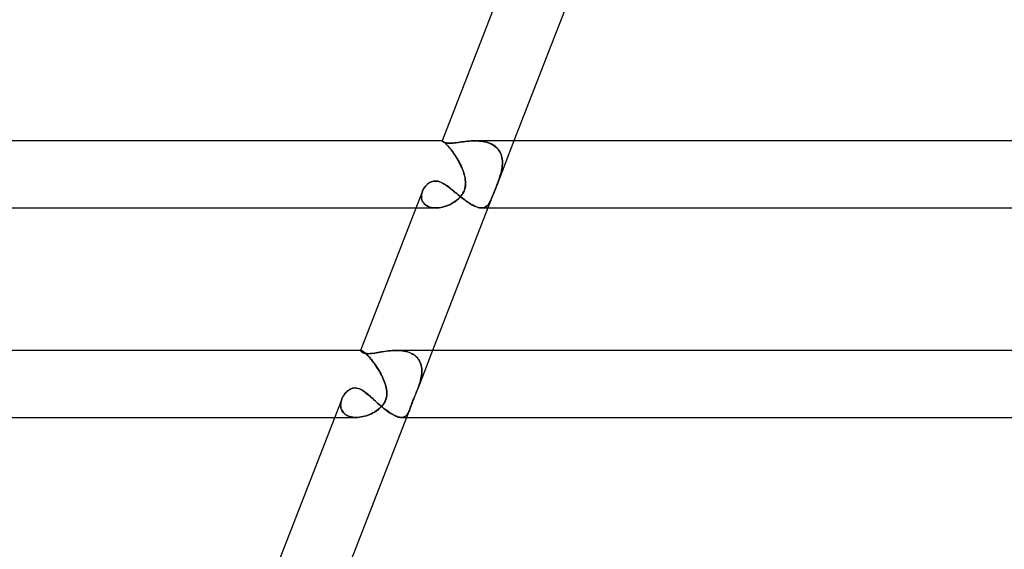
# Model space of a CAD drawing. Header units: millimetres. Extents: x -385 to 385, y -2 to 250.
# Tile 9 of 85: x -249 to -190, y 30 to 61. Entities that reach past the tile are written whole.
import ezdxf

# ---------------------------------------------------------------- set-up
doc = ezdxf.new("R2010")
doc.units = ezdxf.units.MM
doc.layers.add('HIDDEN', color=7, linetype='Continuous')
doc.layers.add('THICK', color=7, linetype='Continuous')

msp = doc.modelspace()

# ---------------------------------------------------------------- linework, layer by layer
at = {"layer": 'HIDDEN'}
for p, q in [((-223.728, 53.999), (-223.729, 53.999)), ((-223.729, 53.999), (-223.729, 53.998)), ((-223.729, 53.998), (-223.729, 53.999)), ((-223.729, 53.999), (-223.728, 53.999)), ((-223.729, 53.998), (-223.729, 53.997)), ((-223.729, 53.997), (-223.729, 53.998)), ((-223.727, 53.992), (-223.729, 53.997)), ((-223.727, 54), (-223.728, 53.999)), ((-223.728, 53.999), (-223.727, 54)), ((-223.725, 54), (-223.728, 54)), ((-223.726, 54), (-223.727, 54)), ((-223.727, 54), (-223.726, 54)), ((-223.72, 53.983), (-223.727, 53.992)), ((-223.725, 54), (-223.726, 54)), ((-223.726, 54), (-223.725, 54)), ((-223.717, 53.998), (-223.725, 54)), ((-223.725, 54), (-223.717, 53.998)), ((-223.707, 53.972), (-223.72, 53.983)), ((-223.704, 53.993), (-223.717, 53.998)), ((-223.717, 53.998), (-223.704, 53.992)), ((-223.689, 53.96), (-223.707, 53.972)), ((-223.686, 53.983), (-223.704, 53.993)), ((-223.704, 53.992), (-223.686, 53.982)), ((-223.666, 53.946), (-223.689, 53.96)), ((-223.664, 53.968), (-223.686, 53.983)), ((-223.686, 53.982), (-223.663, 53.967)), ((-223.637, 53.932), (-223.666, 53.946)), ((-223.638, 53.949), (-223.664, 53.968)), ((-223.663, 53.967), (-223.637, 53.948)), ((-223.607, 53.924), (-223.638, 53.949)), ((-223.637, 53.948), (-223.605, 53.923)), ((-223.602, 53.918), (-223.637, 53.932)), ((-223.572, 53.894), (-223.607, 53.924)), ((-223.605, 53.923), (-223.57, 53.892)), ((-223.561, 53.904), (-223.602, 53.918)), ((-223.533, 53.858), (-223.572, 53.894)), ((-223.57, 53.892), (-223.53, 53.855)), ((-223.513, 53.892), (-223.561, 53.904)), ((-223.49, 53.816), (-223.533, 53.858)), ((-223.53, 53.855), (-223.487, 53.813)), ((-223.458, 53.881), (-223.513, 53.892)), ((-223.444, 53.768), (-223.49, 53.816)), ((-223.487, 53.813), (-223.44, 53.764)), ((-223.395, 53.873), (-223.458, 53.881)), ((-223.394, 53.715), (-223.444, 53.768)), ((-223.44, 53.764), (-223.39, 53.71)), ((-223.326, 53.867), (-223.395, 53.873)), ((-223.341, 53.656), (-223.394, 53.715)), ((-223.39, 53.71), (-223.337, 53.65)), ((-223.286, 53.591), (-223.341, 53.656)), ((-223.337, 53.65), (-223.281, 53.584)), ((-223.248, 53.866), (-223.326, 53.867)), ((-223.229, 53.52), (-223.286, 53.591)), ((-223.281, 53.584), (-223.223, 53.513)), ((-223.164, 53.867), (-223.248, 53.866)), ((-223.17, 53.444), (-223.229, 53.52)), ((-223.223, 53.513), (-223.164, 53.437)), ((-223.11, 53.365), (-223.17, 53.444)), ((-223.073, 53.873), (-223.164, 53.867)), ((-222.978, 53.881), (-223.073, 53.873)), ((-222.878, 53.892), (-222.978, 53.881)), ((-222.774, 53.905), (-222.878, 53.892)), ((-222.667, 53.919), (-222.774, 53.905)), ((-222.558, 53.934), (-222.667, 53.919)), ((-222.446, 53.948), (-222.558, 53.934)), ((-222.333, 53.962), (-222.446, 53.948)), ((-222.219, 53.974), (-222.333, 53.962)), ((-222.103, 53.985), (-222.219, 53.974)), ((-221.986, 53.993), (-222.103, 53.985)), ((-221.867, 53.998), (-221.986, 53.993)), ((-221.748, 54), (-221.867, 53.998)), ((-221.636, 53.998), (-221.748, 54)), ((-221.748, 54), (-221.634, 53.998)), ((-221.525, 53.993), (-221.636, 53.998)), ((-221.634, 53.998), (-221.521, 53.992)), ((-221.414, 53.983), (-221.525, 53.993)), ((-221.521, 53.992), (-221.41, 53.982)), ((-221.304, 53.968), (-221.414, 53.983)), ((-221.41, 53.982), (-221.299, 53.967)), ((-221.196, 53.949), (-221.304, 53.968)), ((-221.299, 53.967), (-221.191, 53.948)), ((-221.091, 53.924), (-221.196, 53.949)), ((-221.191, 53.948), (-221.085, 53.923)), ((-220.989, 53.894), (-221.091, 53.924)), ((-221.085, 53.923), (-220.982, 53.892)), ((-220.889, 53.858), (-220.989, 53.894)), ((-220.982, 53.892), (-220.882, 53.855)), ((-220.794, 53.816), (-220.889, 53.858)), ((-220.882, 53.855), (-220.787, 53.813)), ((-220.704, 53.768), (-220.794, 53.816)), ((-220.787, 53.813), (-220.697, 53.764)), ((-220.619, 53.715), (-220.704, 53.768)), ((-220.697, 53.764), (-220.613, 53.71)), ((-220.54, 53.656), (-220.619, 53.715)), ((-220.613, 53.71), (-220.534, 53.65)), ((-220.468, 53.591), (-220.54, 53.656)), ((-220.534, 53.65), (-220.461, 53.584)), ((-219.438, 54), (-220.468, 51.344)), ((-220.401, 53.52), (-220.468, 53.591)), ((-220.461, 53.584), (-220.395, 53.513)), ((-220.342, 53.444), (-220.401, 53.52)), ((-220.395, 53.513), (-220.337, 53.437)), ((-220.291, 53.365), (-220.342, 53.444)), ((-223.164, 53.437), (-223.104, 53.357)), ((-223.05, 53.281), (-223.11, 53.365)), ((-223.104, 53.357), (-223.044, 53.272)), ((-222.99, 53.194), (-223.05, 53.281)), ((-223.044, 53.272), (-222.983, 53.184)), ((-222.93, 53.103), (-222.99, 53.194)), ((-222.983, 53.184), (-222.923, 53.092)), ((-222.871, 53.009), (-222.93, 53.103)), ((-222.923, 53.092), (-222.864, 52.999)), ((-222.813, 52.913), (-222.871, 53.009)), ((-222.864, 52.999), (-222.806, 52.903)), ((-222.756, 52.816), (-222.813, 52.913)), ((-222.806, 52.903), (-222.75, 52.805)), ((-220.337, 53.437), (-220.286, 53.357)), ((-220.246, 53.281), (-220.291, 53.365)), ((-220.286, 53.357), (-220.242, 53.272)), ((-220.209, 53.194), (-220.246, 53.281)), ((-220.242, 53.272), (-220.206, 53.184)), ((-220.18, 53.103), (-220.209, 53.194)), ((-220.206, 53.184), (-220.177, 53.092)), ((-220.156, 53.009), (-220.18, 53.103)), ((-220.177, 53.092), (-220.154, 52.999)), ((-220.14, 52.913), (-220.156, 53.009)), ((-220.154, 52.999), (-220.139, 52.903)), ((-220.13, 52.816), (-220.14, 52.913)), ((-220.139, 52.903), (-220.13, 52.805)), ((-222.702, 52.716), (-222.756, 52.816)), ((-222.75, 52.805), (-222.696, 52.705)), ((-222.65, 52.615), (-222.702, 52.716)), ((-222.696, 52.705), (-222.645, 52.604)), ((-222.601, 52.514), (-222.65, 52.615)), ((-222.645, 52.604), (-222.596, 52.503)), ((-222.554, 52.411), (-222.601, 52.514)), ((-222.596, 52.503), (-222.55, 52.402)), ((-222.511, 52.308), (-222.554, 52.411)), ((-222.55, 52.402), (-222.508, 52.301)), ((-222.471, 52.205), (-222.511, 52.308)), ((-222.508, 52.301), (-222.47, 52.2)), ((-220.167, 52.301), (-220.188, 52.2)), ((-220.187, 52.205), (-220.165, 52.308)), ((-220.15, 52.402), (-220.167, 52.301)), ((-220.165, 52.308), (-220.149, 52.411)), ((-220.137, 52.503), (-220.15, 52.402)), ((-220.149, 52.411), (-220.136, 52.514)), ((-220.129, 52.604), (-220.137, 52.503)), ((-220.136, 52.514), (-220.129, 52.615)), ((-220.127, 52.716), (-220.13, 52.816)), ((-220.13, 52.805), (-220.127, 52.705)), ((-220.129, 52.615), (-220.127, 52.716)), ((-220.127, 52.705), (-220.129, 52.604)), ((-222.436, 52.102), (-222.471, 52.205)), ((-222.47, 52.2), (-222.435, 52.1)), ((-222.405, 52), (-222.436, 52.102)), ((-222.435, 52.1), (-222.405, 52)), ((-222.377, 51.893), (-222.405, 52)), ((-222.405, 52), (-222.379, 51.9)), ((-222.379, 51.9), (-222.357, 51.8)), ((-222.355, 51.787), (-222.377, 51.893)), ((-222.357, 51.8), (-222.341, 51.7)), ((-222.339, 51.683), (-222.355, 51.787)), ((-222.341, 51.7), (-222.33, 51.599)), ((-222.329, 51.579), (-222.339, 51.683)), ((-220.307, 51.783), (-220.345, 51.674)), ((-220.345, 51.672), (-220.308, 51.78)), ((-220.308, 51.78), (-220.272, 51.889)), ((-220.271, 51.892), (-220.307, 51.783)), ((-220.272, 51.889), (-220.239, 52)), ((-220.239, 52), (-220.271, 51.892)), ((-220.239, 52), (-220.211, 52.102)), ((-220.212, 52.1), (-220.239, 52)), ((-220.188, 52.2), (-220.212, 52.1)), ((-220.211, 52.102), (-220.187, 52.205)), ((-224.857, 51.082), (-224.819, 51.152)), ((-224.819, 51.152), (-224.777, 51.218)), ((-224.777, 51.218), (-224.73, 51.281)), ((-224.73, 51.281), (-224.678, 51.341)), ((-224.678, 51.341), (-224.622, 51.397)), ((-224.622, 51.397), (-224.561, 51.448)), ((-224.561, 51.448), (-224.497, 51.493)), ((-224.497, 51.493), (-224.429, 51.532)), ((-224.429, 51.532), (-224.357, 51.564)), ((-224.357, 51.564), (-224.282, 51.587)), ((-224.282, 51.587), (-224.205, 51.601)), ((-224.205, 51.601), (-224.125, 51.606)), ((-224.125, 51.606), (-224.044, 51.601)), ((-224.044, 51.601), (-223.961, 51.587)), ((-223.961, 51.587), (-223.879, 51.563)), ((-223.879, 51.563), (-223.796, 51.531)), ((-223.796, 51.531), (-223.714, 51.492)), ((-223.714, 51.492), (-223.631, 51.446)), ((-223.631, 51.446), (-223.549, 51.395)), ((-223.549, 51.395), (-223.466, 51.339)), ((-223.466, 51.339), (-223.383, 51.28)), ((-223.383, 51.28), (-223.298, 51.216)), ((-223.298, 51.216), (-223.212, 51.148)), ((-223.212, 51.148), (-223.124, 51.077)), ((-222.382, 51.107), (-222.415, 51.015)), ((-222.395, 51.068), (-222.365, 51.167)), ((-222.356, 51.202), (-222.382, 51.107)), ((-222.365, 51.167), (-222.343, 51.269)), ((-222.338, 51.299), (-222.356, 51.202)), ((-222.343, 51.269), (-222.33, 51.372)), ((-222.328, 51.398), (-222.338, 51.299)), ((-222.33, 51.599), (-222.326, 51.498)), ((-222.33, 51.372), (-222.326, 51.475)), ((-222.326, 51.475), (-222.329, 51.579)), ((-222.326, 51.498), (-222.328, 51.398)), ((-220.588, 51.037), (-220.549, 51.136)), ((-220.548, 51.14), (-220.587, 51.04)), ((-220.549, 51.136), (-220.509, 51.239)), ((-220.508, 51.243), (-220.548, 51.14)), ((-220.509, 51.239), (-220.468, 51.344)), ((-220.467, 51.348), (-220.508, 51.243)), ((-220.425, 51.456), (-220.467, 51.348)), ((-220.466, 51.35), (-220.425, 51.457)), ((-220.384, 51.565), (-220.425, 51.456)), ((-220.425, 51.457), (-220.385, 51.564)), ((-220.385, 51.564), (-220.345, 51.672)), ((-220.345, 51.674), (-220.384, 51.565)), ((-224.955, 50.721), (-224.947, 50.794)), ((-224.949, 50.78), (-224.955, 50.703)), ((-224.955, 50.649), (-224.955, 50.721)), ((-224.955, 50.703), (-224.954, 50.627)), ((-224.948, 50.577), (-224.955, 50.649)), ((-224.954, 50.627), (-224.944, 50.553)), ((-224.936, 50.857), (-224.949, 50.78)), ((-224.934, 50.508), (-224.948, 50.577)), ((-224.947, 50.794), (-224.934, 50.867)), ((-224.944, 50.553), (-224.926, 50.48)), ((-224.916, 50.934), (-224.936, 50.857)), ((-224.934, 50.867), (-224.914, 50.939)), ((-224.912, 50.441), (-224.934, 50.508)), ((-224.889, 51.009), (-224.916, 50.934)), ((-224.914, 50.939), (-224.889, 51.01)), ((-224.889, 51.01), (-224.857, 51.082)), ((-223.124, 51.077), (-223.035, 51.004)), ((-223.035, 51.004), (-222.944, 50.929)), ((-222.944, 50.929), (-222.851, 50.852)), ((-222.851, 50.852), (-222.758, 50.775)), ((-222.771, 50.527), (-222.849, 50.46)), ((-222.826, 50.479), (-222.745, 50.55)), ((-222.697, 50.598), (-222.771, 50.527)), ((-222.758, 50.775), (-222.664, 50.699)), ((-222.745, 50.55), (-222.67, 50.626)), ((-222.628, 50.673), (-222.697, 50.598)), ((-222.67, 50.626), (-222.6, 50.707)), ((-222.664, 50.699), (-222.569, 50.623)), ((-222.564, 50.753), (-222.628, 50.673)), ((-222.6, 50.707), (-222.536, 50.792)), ((-222.569, 50.623), (-222.474, 50.549)), ((-222.507, 50.837), (-222.564, 50.753)), ((-222.536, 50.792), (-222.481, 50.881)), ((-222.457, 50.925), (-222.507, 50.837)), ((-222.481, 50.881), (-222.434, 50.973)), ((-222.474, 50.549), (-222.378, 50.477)), ((-222.415, 51.015), (-222.457, 50.925)), ((-222.434, 50.973), (-222.395, 51.068)), ((-220.695, 50.759), (-220.99, 50)), ((-220.827, 50.442), (-220.795, 50.514)), ((-220.793, 50.518), (-220.824, 50.448)), ((-220.795, 50.514), (-220.762, 50.59)), ((-220.761, 50.593), (-220.793, 50.518)), ((-220.762, 50.59), (-220.729, 50.672)), ((-220.729, 50.673), (-220.761, 50.593)), ((-220.729, 50.672), (-220.695, 50.759)), ((-220.696, 50.758), (-220.729, 50.673)), ((-220.661, 50.849), (-220.696, 50.758)), ((-220.695, 50.759), (-220.661, 50.848)), ((-220.624, 50.943), (-220.661, 50.849)), ((-220.661, 50.848), (-220.625, 50.941)), ((-220.625, 50.941), (-220.588, 51.037)), ((-220.587, 51.04), (-220.624, 50.943)), ((-225.281, 50), (-224.104, 50)), ((-224.926, 50.48), (-224.9, 50.41)), ((-224.883, 50.376), (-224.912, 50.441)), ((-224.9, 50.41), (-224.865, 50.344)), ((-224.845, 50.315), (-224.883, 50.376)), ((-224.865, 50.344), (-224.821, 50.283)), ((-224.8, 50.258), (-224.845, 50.315)), ((-224.821, 50.283), (-224.77, 50.226)), ((-224.748, 50.206), (-224.8, 50.258)), ((-224.77, 50.226), (-224.709, 50.174)), ((-224.688, 50.159), (-224.748, 50.206)), ((-224.709, 50.174), (-224.641, 50.128)), ((-224.621, 50.117), (-224.688, 50.159)), ((-224.641, 50.128), (-224.565, 50.089)), ((-224.547, 50.081), (-224.621, 50.117)), ((-224.565, 50.089), (-224.483, 50.057)), ((-224.467, 50.052), (-224.547, 50.081)), ((-224.483, 50.057), (-224.396, 50.032)), ((-224.383, 50.029), (-224.467, 50.052)), ((-224.396, 50.032), (-224.302, 50.014)), ((-224.294, 50.013), (-224.383, 50.029)), ((-224.302, 50.014), (-224.204, 50.003)), ((-224.2, 50.003), (-224.294, 50.013)), ((-224.204, 50.003), (-224.103, 50)), ((-224.104, 50), (-224.2, 50.003)), ((-224.005, 50.003), (-224.104, 50)), ((-224.103, 50), (-224.003, 50.003)), ((-223.906, 50.012), (-224.005, 50.003)), ((-224.003, 50.003), (-223.9, 50.013)), ((-223.805, 50.028), (-223.906, 50.012)), ((-223.9, 50.013), (-223.796, 50.029)), ((-223.703, 50.049), (-223.805, 50.028)), ((-223.796, 50.029), (-223.691, 50.051)), ((-223.601, 50.075), (-223.703, 50.049)), ((-223.691, 50.051), (-223.587, 50.079)), ((-223.499, 50.107), (-223.601, 50.075)), ((-223.587, 50.079), (-223.483, 50.112)), ((-223.398, 50.144), (-223.499, 50.107)), ((-223.483, 50.112), (-223.382, 50.151)), ((-223.299, 50.186), (-223.398, 50.144)), ((-223.382, 50.151), (-223.282, 50.194)), ((-223.202, 50.233), (-223.299, 50.186)), ((-223.282, 50.194), (-223.185, 50.242)), ((-223.108, 50.284), (-223.202, 50.233)), ((-223.185, 50.242), (-223.091, 50.294)), ((-223.018, 50.339), (-223.108, 50.284)), ((-223.091, 50.294), (-223, 50.351)), ((-222.931, 50.398), (-223.018, 50.339)), ((-223, 50.351), (-222.911, 50.412)), ((-222.849, 50.46), (-222.931, 50.398)), ((-222.911, 50.412), (-222.826, 50.479)), ((-222.378, 50.477), (-222.282, 50.408)), ((-222.282, 50.408), (-222.188, 50.342)), ((-222.188, 50.342), (-222.094, 50.281)), ((-222.094, 50.281), (-222.002, 50.224)), ((-222.002, 50.224), (-221.911, 50.173)), ((-221.911, 50.173), (-221.822, 50.127)), ((-221.822, 50.127), (-221.737, 50.089)), ((-221.737, 50.089), (-221.655, 50.057)), ((-221.655, 50.057), (-221.576, 50.032)), ((-221.576, 50.032), (-221.501, 50.014)), ((-221.501, 50.014), (-221.431, 50.003)), ((-221.431, 50.003), (-221.364, 50)), ((-221.364, 50), (-221.301, 50.004)), ((-221.301, 50.004), (-221.364, 50)), ((-221.301, 50.004), (-221.241, 50.014)), ((-221.242, 50.014), (-221.301, 50.004)), ((-221.186, 50.031), (-221.242, 50.014)), ((-221.241, 50.014), (-221.186, 50.031)), ((-221.186, 50.031), (-221.134, 50.055)), ((-221.135, 50.055), (-221.186, 50.031)), ((-221.087, 50.085), (-221.135, 50.055)), ((-221.134, 50.055), (-221.087, 50.085)), ((-221.087, 50.085), (-221.042, 50.121)), ((-221.042, 50.121), (-221.087, 50.085)), ((-221, 50.163), (-221.042, 50.121)), ((-221.042, 50.121), (-221.001, 50.162)), ((-221.001, 50.162), (-220.963, 50.208)), ((-220.961, 50.211), (-221, 50.163)), ((-220.963, 50.208), (-220.926, 50.26)), ((-220.924, 50.263), (-220.961, 50.211)), ((-220.926, 50.26), (-220.892, 50.315)), ((-220.889, 50.32), (-220.924, 50.263)), ((-220.892, 50.315), (-220.859, 50.376)), ((-220.856, 50.382), (-220.889, 50.32)), ((-220.859, 50.376), (-220.827, 50.442)), ((-220.824, 50.448), (-220.856, 50.382)), ((-228.582, 41.492), (-228.583, 41.488)), ((-228.583, 41.489), (-228.582, 41.492)), ((-228.583, 41.478), (-228.583, 41.489)), ((-228.578, 41.464), (-228.583, 41.478)), ((-228.58, 41.495), (-228.582, 41.492)), ((-228.582, 41.492), (-228.58, 41.495)), ((-228.577, 41.497), (-228.58, 41.495)), ((-228.58, 41.495), (-228.577, 41.497)), ((-228.563, 41.5), (-228.579, 41.5)), ((-228.568, 41.448), (-228.578, 41.464)), ((-228.573, 41.499), (-228.577, 41.497)), ((-228.577, 41.497), (-228.573, 41.499)), ((-228.569, 41.5), (-228.573, 41.499)), ((-228.573, 41.499), (-228.569, 41.5)), ((-228.563, 41.5), (-228.569, 41.5)), ((-228.569, 41.5), (-228.563, 41.5)), ((-228.552, 41.43), (-228.568, 41.448)), ((-228.548, 41.498), (-228.563, 41.5)), ((-228.563, 41.5), (-228.547, 41.498)), ((-228.531, 41.412), (-228.552, 41.43)), ((-228.527, 41.492), (-228.548, 41.498)), ((-228.547, 41.498), (-228.525, 41.491)), ((-228.505, 41.393), (-228.531, 41.412)), ((-228.502, 41.48), (-228.527, 41.492)), ((-228.525, 41.491), (-228.499, 41.479)), ((-228.473, 41.374), (-228.505, 41.393)), ((-228.473, 41.464), (-228.502, 41.48)), ((-228.499, 41.479), (-228.467, 41.461)), ((-228.439, 41.442), (-228.473, 41.464)), ((-228.434, 41.356), (-228.473, 41.374)), ((-228.467, 41.461), (-228.431, 41.437)), ((-228.4, 41.415), (-228.439, 41.442)), ((-228.388, 41.339), (-228.434, 41.356)), ((-228.431, 41.437), (-228.391, 41.408)), ((-228.357, 41.381), (-228.4, 41.415)), ((-228.391, 41.408), (-228.346, 41.372)), ((-228.334, 41.324), (-228.388, 41.339)), ((-228.311, 41.341), (-228.357, 41.381)), ((-228.346, 41.372), (-228.298, 41.33)), ((-228.273, 41.313), (-228.334, 41.324)), ((-228.26, 41.295), (-228.311, 41.341)), ((-228.298, 41.33), (-228.245, 41.281)), ((-228.203, 41.306), (-228.273, 41.313)), ((-228.206, 41.242), (-228.26, 41.295)), ((-228.245, 41.281), (-228.19, 41.226)), ((-228.148, 41.183), (-228.206, 41.242)), ((-228.123, 41.303), (-228.203, 41.306)), ((-228.19, 41.226), (-228.131, 41.165)), ((-228.088, 41.118), (-228.148, 41.183)), ((-228.131, 41.165), (-228.07, 41.098)), ((-228.041, 41.306), (-228.123, 41.303)), ((-228.025, 41.047), (-228.088, 41.118)), ((-227.953, 41.312), (-228.041, 41.306)), ((-227.859, 41.323), (-227.953, 41.312)), ((-227.761, 41.337), (-227.859, 41.323)), ((-227.661, 41.353), (-227.761, 41.337)), ((-227.56, 41.37), (-227.661, 41.353)), ((-227.459, 41.388), (-227.56, 41.37)), ((-227.357, 41.406), (-227.459, 41.388)), ((-227.253, 41.423), (-227.357, 41.406)), ((-227.145, 41.44), (-227.253, 41.423)), ((-227.035, 41.456), (-227.145, 41.44)), ((-226.923, 41.47), (-227.035, 41.456)), ((-226.808, 41.483), (-226.923, 41.47)), ((-226.692, 41.492), (-226.808, 41.483)), ((-226.575, 41.498), (-226.692, 41.492)), ((-226.457, 41.5), (-226.575, 41.498)), ((-226.344, 41.498), (-226.457, 41.5)), ((-226.456, 41.5), (-226.338, 41.498)), ((-226.231, 41.492), (-226.344, 41.498)), ((-226.338, 41.498), (-226.221, 41.491)), ((-226.12, 41.48), (-226.231, 41.492)), ((-226.221, 41.491), (-226.105, 41.479)), ((-226.01, 41.464), (-226.12, 41.48)), ((-226.105, 41.479), (-225.992, 41.461)), ((-225.903, 41.442), (-226.01, 41.464)), ((-225.992, 41.461), (-225.882, 41.437)), ((-225.798, 41.415), (-225.903, 41.442)), ((-225.882, 41.437), (-225.775, 41.408)), ((-225.696, 41.381), (-225.798, 41.415)), ((-225.775, 41.408), (-225.672, 41.372)), ((-225.599, 41.341), (-225.696, 41.381)), ((-225.672, 41.372), (-225.575, 41.33)), ((-225.507, 41.295), (-225.599, 41.341)), ((-225.575, 41.33), (-225.483, 41.281)), ((-225.42, 41.242), (-225.507, 41.295)), ((-225.483, 41.281), (-225.396, 41.226)), ((-225.339, 41.183), (-225.42, 41.242)), ((-225.396, 41.226), (-225.316, 41.165)), ((-225.264, 41.118), (-225.339, 41.183)), ((-225.316, 41.165), (-225.243, 41.098)), ((-225.197, 41.047), (-225.264, 41.118)), ((-224.288, 41.5), (-225.179, 39.206)), ((-228.07, 41.098), (-228.007, 41.026)), ((-227.961, 40.972), (-228.025, 41.047)), ((-228.007, 41.026), (-227.943, 40.949)), ((-227.896, 40.89), (-227.961, 40.972)), ((-227.943, 40.949), (-227.877, 40.867)), ((-227.83, 40.804), (-227.896, 40.89)), ((-227.877, 40.867), (-227.812, 40.781)), ((-227.763, 40.715), (-227.83, 40.804)), ((-227.812, 40.781), (-227.747, 40.692)), ((-227.698, 40.622), (-227.763, 40.715)), ((-227.747, 40.692), (-227.683, 40.6)), ((-227.633, 40.526), (-227.698, 40.622)), ((-227.683, 40.6), (-227.62, 40.506)), ((-227.569, 40.427), (-227.633, 40.526)), ((-225.243, 41.098), (-225.179, 41.026)), ((-225.137, 40.972), (-225.197, 41.047)), ((-225.179, 41.026), (-225.122, 40.949)), ((-225.085, 40.89), (-225.137, 40.972)), ((-225.122, 40.949), (-225.072, 40.867)), ((-225.041, 40.804), (-225.085, 40.89)), ((-225.072, 40.867), (-225.03, 40.781)), ((-225.004, 40.715), (-225.041, 40.804)), ((-225.03, 40.781), (-224.996, 40.692)), ((-224.975, 40.622), (-225.004, 40.715)), ((-224.996, 40.692), (-224.97, 40.6)), ((-224.954, 40.526), (-224.975, 40.622)), ((-224.97, 40.6), (-224.951, 40.506)), ((-224.94, 40.427), (-224.954, 40.526)), ((-227.62, 40.506), (-227.558, 40.41)), ((-227.507, 40.326), (-227.569, 40.427)), ((-227.558, 40.41), (-227.498, 40.312)), ((-227.447, 40.223), (-227.507, 40.326)), ((-227.498, 40.312), (-227.44, 40.212)), ((-227.389, 40.12), (-227.447, 40.223)), ((-227.44, 40.212), (-227.384, 40.112)), ((-227.334, 40.016), (-227.389, 40.12)), ((-227.384, 40.112), (-227.332, 40.01)), ((-227.283, 39.912), (-227.334, 40.016)), ((-227.332, 40.01), (-227.282, 39.908)), ((-224.951, 40.01), (-224.967, 39.908)), ((-224.966, 39.912), (-224.95, 40.016)), ((-224.951, 40.506), (-224.939, 40.41)), ((-224.939, 40.112), (-224.951, 40.01)), ((-224.95, 40.016), (-224.938, 40.12)), ((-224.933, 40.326), (-224.94, 40.427)), ((-224.939, 40.41), (-224.933, 40.312)), ((-224.933, 40.212), (-224.939, 40.112)), ((-224.938, 40.12), (-224.933, 40.223)), ((-224.933, 40.223), (-224.933, 40.326)), ((-224.933, 40.312), (-224.933, 40.212)), ((-227.236, 39.808), (-227.283, 39.912)), ((-227.282, 39.908), (-227.235, 39.806)), ((-227.192, 39.705), (-227.236, 39.808)), ((-227.235, 39.806), (-227.192, 39.704)), ((-227.152, 39.602), (-227.192, 39.705)), ((-227.192, 39.704), (-227.152, 39.602)), ((-227.117, 39.5), (-227.152, 39.602)), ((-227.152, 39.602), (-227.117, 39.5)), ((-227.084, 39.387), (-227.117, 39.5)), ((-227.117, 39.5), (-227.085, 39.392)), ((-227.085, 39.392), (-227.059, 39.285)), ((-227.056, 39.274), (-227.084, 39.387)), ((-225.123, 39.354), (-225.141, 39.306)), ((-225.139, 39.311), (-225.121, 39.359)), ((-225.106, 39.403), (-225.123, 39.354)), ((-225.121, 39.359), (-225.105, 39.406)), ((-225.089, 39.451), (-225.106, 39.403)), ((-225.105, 39.406), (-225.088, 39.453)), ((-225.073, 39.5), (-225.089, 39.451)), ((-225.088, 39.453), (-225.073, 39.5)), ((-225.073, 39.5), (-225.041, 39.602)), ((-225.041, 39.602), (-225.073, 39.5)), ((-225.041, 39.602), (-225.013, 39.705)), ((-225.013, 39.704), (-225.041, 39.602)), ((-225.013, 39.705), (-224.987, 39.808)), ((-224.988, 39.806), (-225.013, 39.704)), ((-224.967, 39.908), (-224.988, 39.806)), ((-224.987, 39.808), (-224.966, 39.912)), ((-229.635, 38.748), (-229.594, 38.816)), ((-229.594, 38.816), (-229.549, 38.882)), ((-229.549, 38.882), (-229.501, 38.944)), ((-229.501, 38.944), (-229.449, 39.001)), ((-229.449, 39.001), (-229.395, 39.054)), ((-229.395, 39.054), (-229.333, 39.106)), ((-229.333, 39.106), (-229.263, 39.155)), ((-229.263, 39.155), (-229.185, 39.197)), ((-229.185, 39.197), (-229.1, 39.231)), ((-229.1, 39.231), (-229.009, 39.254)), ((-229.009, 39.254), (-228.916, 39.261)), ((-228.916, 39.261), (-228.837, 39.256)), ((-228.837, 39.256), (-228.759, 39.241)), ((-228.759, 39.241), (-228.682, 39.217)), ((-228.682, 39.217), (-228.605, 39.185)), ((-228.605, 39.185), (-228.529, 39.146)), ((-228.529, 39.146), (-228.454, 39.1)), ((-228.454, 39.1), (-228.379, 39.05)), ((-228.379, 39.05), (-228.304, 38.996)), ((-228.304, 38.996), (-228.228, 38.936)), ((-228.228, 38.936), (-228.151, 38.872)), ((-228.151, 38.872), (-228.072, 38.805)), ((-228.072, 38.805), (-227.991, 38.734)), ((-227.059, 39.285), (-227.039, 39.179)), ((-227.035, 39.159), (-227.056, 39.274)), ((-227.043, 38.703), (-227.025, 38.816)), ((-227.029, 38.787), (-227.042, 38.707)), ((-227.039, 39.179), (-227.025, 39.075)), ((-227.023, 39.044), (-227.035, 39.159)), ((-227.021, 38.876), (-227.029, 38.787)), ((-227.025, 39.075), (-227.019, 38.973)), ((-227.025, 38.816), (-227.019, 38.93)), ((-227.019, 38.93), (-227.023, 39.044)), ((-227.019, 38.973), (-227.021, 38.876)), ((-225.351, 38.781), (-225.386, 38.695)), ((-225.37, 38.735), (-225.321, 38.854)), ((-225.311, 38.878), (-225.351, 38.781)), ((-225.321, 38.854), (-225.272, 38.974)), ((-225.267, 38.985), (-225.311, 38.878)), ((-225.272, 38.974), (-225.223, 39.095)), ((-225.222, 39.097), (-225.267, 38.985)), ((-225.223, 39.095), (-225.175, 39.216)), ((-225.177, 39.211), (-225.222, 39.097)), ((-225.159, 39.258), (-225.177, 39.211)), ((-225.175, 39.216), (-225.157, 39.263)), ((-225.141, 39.306), (-225.159, 39.258)), ((-225.157, 39.263), (-225.139, 39.311)), ((-229.776, 38.228), (-229.773, 38.302)), ((-229.771, 38.154), (-229.776, 38.228)), ((-229.774, 38.298), (-229.775, 38.221)), ((-229.775, 38.221), (-229.77, 38.145)), ((-229.765, 38.376), (-229.774, 38.298)), ((-229.773, 38.302), (-229.765, 38.378)), ((-229.75, 38.454), (-229.765, 38.376)), ((-229.765, 38.378), (-229.75, 38.453)), ((-229.729, 38.531), (-229.75, 38.454)), ((-229.75, 38.453), (-229.73, 38.528)), ((-229.73, 38.528), (-229.704, 38.602)), ((-229.701, 38.608), (-229.729, 38.531)), ((-229.704, 38.602), (-229.672, 38.676)), ((-229.672, 38.676), (-229.635, 38.748)), ((-227.991, 38.734), (-227.909, 38.661)), ((-227.909, 38.661), (-227.826, 38.586)), ((-227.826, 38.586), (-227.741, 38.51)), ((-227.741, 38.51), (-227.656, 38.433)), ((-227.656, 38.433), (-227.571, 38.357)), ((-227.571, 38.357), (-227.484, 38.28)), ((-227.484, 38.28), (-227.397, 38.205)), ((-227.397, 38.205), (-227.309, 38.13)), ((-227.299, 38.198), (-227.363, 38.127)), ((-227.362, 38.128), (-227.294, 38.203)), ((-227.244, 38.267), (-227.299, 38.198)), ((-227.294, 38.203), (-227.229, 38.287)), ((-227.198, 38.333), (-227.244, 38.267)), ((-227.229, 38.287), (-227.168, 38.381)), ((-227.159, 38.396), (-227.198, 38.333)), ((-227.168, 38.381), (-227.115, 38.483)), ((-227.128, 38.456), (-227.159, 38.396)), ((-227.103, 38.512), (-227.128, 38.456)), ((-227.115, 38.483), (-227.073, 38.592)), ((-227.08, 38.57), (-227.103, 38.512)), ((-227.06, 38.635), (-227.08, 38.57)), ((-227.073, 38.592), (-227.043, 38.703)), ((-227.042, 38.707), (-227.06, 38.635)), ((-225.6, 38.126), (-225.572, 38.205)), ((-225.569, 38.212), (-225.597, 38.135)), ((-225.572, 38.205), (-225.54, 38.294)), ((-225.542, 38.286), (-225.569, 38.212)), ((-225.516, 38.357), (-225.542, 38.286)), ((-225.54, 38.294), (-225.503, 38.393)), ((-225.491, 38.425), (-225.516, 38.357)), ((-225.503, 38.393), (-225.462, 38.502)), ((-225.468, 38.488), (-225.491, 38.425)), ((-225.444, 38.549), (-225.468, 38.488)), ((-225.462, 38.502), (-225.417, 38.618)), ((-225.417, 38.618), (-225.444, 38.549)), ((-225.417, 38.618), (-225.37, 38.735)), ((-225.386, 38.695), (-225.417, 38.618)), ((-229.759, 38.081), (-229.771, 38.154)), ((-229.77, 38.145), (-229.757, 38.071)), ((-229.74, 38.01), (-229.759, 38.081)), ((-229.757, 38.071), (-229.737, 38)), ((-229.714, 37.942), (-229.74, 38.01)), ((-229.737, 38), (-229.709, 37.931)), ((-229.68, 37.877), (-229.714, 37.942)), ((-229.709, 37.931), (-229.674, 37.866)), ((-229.638, 37.815), (-229.68, 37.877)), ((-229.674, 37.866), (-229.63, 37.805)), ((-229.589, 37.758), (-229.638, 37.815)), ((-229.63, 37.805), (-229.579, 37.748)), ((-229.531, 37.705), (-229.589, 37.758)), ((-229.579, 37.748), (-229.521, 37.697)), ((-229.467, 37.658), (-229.531, 37.705)), ((-229.521, 37.697), (-229.456, 37.651)), ((-229.396, 37.616), (-229.467, 37.658)), ((-229.456, 37.651), (-229.385, 37.61)), ((-229.318, 37.581), (-229.396, 37.616)), ((-229.385, 37.61), (-229.307, 37.576)), ((-228.246, 37.602), (-228.348, 37.572)), ((-228.345, 37.572), (-228.243, 37.603)), ((-228.146, 37.636), (-228.246, 37.602)), ((-228.243, 37.603), (-228.142, 37.638)), ((-228.047, 37.675), (-228.146, 37.636)), ((-228.142, 37.638), (-228.042, 37.678)), ((-227.951, 37.719), (-228.047, 37.675)), ((-228.042, 37.678), (-227.944, 37.722)), ((-227.857, 37.766), (-227.951, 37.719)), ((-227.944, 37.722), (-227.85, 37.77)), ((-227.766, 37.817), (-227.857, 37.766)), ((-227.85, 37.77), (-227.758, 37.821)), ((-227.677, 37.872), (-227.766, 37.817)), ((-227.758, 37.821), (-227.67, 37.876)), ((-227.592, 37.93), (-227.677, 37.872)), ((-227.67, 37.876), (-227.586, 37.935)), ((-227.511, 37.992), (-227.592, 37.93)), ((-227.586, 37.935), (-227.507, 37.996)), ((-227.435, 38.058), (-227.511, 37.992)), ((-227.507, 37.996), (-227.432, 38.06)), ((-227.363, 38.127), (-227.435, 38.058)), ((-227.432, 38.06), (-227.362, 38.128)), ((-227.309, 38.13), (-227.221, 38.057)), ((-227.221, 38.057), (-227.134, 37.988)), ((-227.134, 37.988), (-227.047, 37.921)), ((-227.047, 37.921), (-226.96, 37.857)), ((-226.96, 37.857), (-226.875, 37.797)), ((-226.875, 37.797), (-226.79, 37.742)), ((-226.79, 37.742), (-226.707, 37.691)), ((-226.707, 37.691), (-226.628, 37.646)), ((-226.628, 37.646), (-226.55, 37.607)), ((-226.55, 37.607), (-226.476, 37.574)), ((-225.904, 37.582), (-225.864, 37.616)), ((-225.864, 37.616), (-225.904, 37.582)), ((-225.864, 37.616), (-225.828, 37.656)), ((-225.828, 37.655), (-225.864, 37.616)), ((-225.651, 37.989), (-225.841, 37.5)), ((-225.828, 37.656), (-225.794, 37.7)), ((-225.794, 37.7), (-225.828, 37.655)), ((-225.794, 37.7), (-225.762, 37.749)), ((-225.763, 37.748), (-225.794, 37.7)), ((-225.733, 37.802), (-225.763, 37.748)), ((-225.762, 37.749), (-225.733, 37.803)), ((-225.733, 37.803), (-225.705, 37.86)), ((-225.705, 37.859), (-225.733, 37.802)), ((-225.705, 37.86), (-225.678, 37.922)), ((-225.678, 37.922), (-225.705, 37.859)), ((-225.651, 37.988), (-225.678, 37.922)), ((-225.678, 37.922), (-225.652, 37.987)), ((-225.624, 38.06), (-225.651, 37.988)), ((-225.651, 37.988), (-225.626, 38.055)), ((-225.626, 38.055), (-225.6, 38.126)), ((-225.597, 38.135), (-225.624, 38.06)), ((-230.131, 37.5), (-228.858, 37.5)), ((-229.234, 37.551), (-229.318, 37.581)), ((-229.307, 37.576), (-229.224, 37.548)), ((-229.145, 37.528), (-229.234, 37.551)), ((-229.224, 37.548), (-229.137, 37.527)), ((-229.051, 37.512), (-229.145, 37.528)), ((-229.137, 37.527), (-229.045, 37.512)), ((-228.954, 37.503), (-229.051, 37.512)), ((-229.045, 37.512), (-228.951, 37.503)), ((-228.854, 37.5), (-228.954, 37.503)), ((-228.951, 37.503), (-228.854, 37.5)), ((-228.854, 37.5), (-228.754, 37.503)), ((-228.755, 37.503), (-228.854, 37.5)), ((-228.654, 37.512), (-228.755, 37.503)), ((-228.754, 37.503), (-228.653, 37.512)), ((-228.552, 37.527), (-228.654, 37.512)), ((-228.653, 37.512), (-228.551, 37.527)), ((-228.45, 37.547), (-228.552, 37.527)), ((-228.551, 37.527), (-228.448, 37.547)), ((-228.348, 37.572), (-228.45, 37.547)), ((-228.448, 37.547), (-228.345, 37.572)), ((-226.476, 37.574), (-226.404, 37.547)), ((-226.404, 37.547), (-226.336, 37.526)), ((-226.336, 37.526), (-226.272, 37.511)), ((-226.272, 37.511), (-226.212, 37.503)), ((-226.212, 37.503), (-226.155, 37.5)), ((-226.155, 37.5), (-226.097, 37.504)), ((-226.097, 37.504), (-226.155, 37.5)), ((-226.097, 37.504), (-226.043, 37.514)), ((-226.043, 37.514), (-226.097, 37.504)), ((-226.043, 37.514), (-225.993, 37.531)), ((-225.993, 37.531), (-226.043, 37.514)), ((-225.993, 37.531), (-225.947, 37.553)), ((-225.946, 37.553), (-225.993, 37.531)), ((-225.947, 37.553), (-225.904, 37.582)), ((-225.904, 37.582), (-225.946, 37.553))]:
    msp.add_line(p, q, dxfattribs=at)
at = {"layer": 'THICK'}
for p, q in [((-220.079, 63.404), (-223.729, 53.998)), ((-216.139, 62.5), (-219.438, 54)), ((-223.728, 54), (-314.997, 54)), ((-223.729, 53.997), (-223.727, 53.992)), ((-223.727, 53.992), (-223.72, 53.983)), ((-223.72, 53.983), (-223.708, 53.973)), ((-223.708, 53.973), (-223.69, 53.96)), ((-223.69, 53.96), (-223.667, 53.947)), ((-223.667, 53.947), (-223.638, 53.932)), ((-223.638, 53.932), (-223.603, 53.918)), ((-223.603, 53.918), (-223.561, 53.904)), ((-223.561, 53.904), (-223.513, 53.892)), ((-223.513, 53.892), (-223.458, 53.881)), ((-223.458, 53.881), (-223.395, 53.873)), ((-223.395, 53.873), (-223.325, 53.867)), ((-223.325, 53.867), (-223.248, 53.866)), ((-223.248, 53.866), (-223.164, 53.867)), ((-223.164, 53.867), (-223.073, 53.873)), ((-223.073, 53.873), (-222.978, 53.881)), ((-222.978, 53.881), (-222.878, 53.892)), ((-222.878, 53.892), (-222.775, 53.905)), ((-222.775, 53.905), (-222.669, 53.919)), ((-222.669, 53.919), (-222.56, 53.933)), ((-222.56, 53.933), (-222.449, 53.948)), ((-222.449, 53.948), (-222.337, 53.961)), ((-222.337, 53.961), (-222.223, 53.974)), ((-222.223, 53.974), (-222.107, 53.984)), ((-222.107, 53.984), (-221.988, 53.993)), ((-221.988, 53.993), (-221.869, 53.998)), ((-221.869, 53.998), (-221.748, 54)), ((-1.398, 54), (-221.748, 54)), ((-224.812, 51.164), (-224.853, 51.088)), ((-224.764, 51.236), (-224.812, 51.164)), ((-224.712, 51.303), (-224.764, 51.236)), ((-224.654, 51.366), (-224.712, 51.303)), ((-224.592, 51.423), (-224.654, 51.366)), ((-224.524, 51.475), (-224.592, 51.423)), ((-224.452, 51.52), (-224.524, 51.475)), ((-224.375, 51.556), (-224.452, 51.52)), ((-224.295, 51.584), (-224.375, 51.556)), ((-224.211, 51.601), (-224.295, 51.584)), ((-224.125, 51.606), (-224.211, 51.601)), ((-224.049, 51.602), (-224.125, 51.606)), ((-223.972, 51.589), (-224.049, 51.602)), ((-223.894, 51.568), (-223.972, 51.589)), ((-223.816, 51.54), (-223.894, 51.568)), ((-223.739, 51.505), (-223.816, 51.54)), ((-223.661, 51.463), (-223.739, 51.505)), ((-223.583, 51.417), (-223.661, 51.463)), ((-223.504, 51.366), (-223.583, 51.417)), ((-223.426, 51.311), (-223.504, 51.366)), ((-223.348, 51.253), (-223.426, 51.311)), ((-223.268, 51.192), (-223.348, 51.253)), ((-223.188, 51.128), (-223.268, 51.192)), ((-223.105, 51.062), (-223.188, 51.128)), ((-224.893, 50.999), (-228.583, 41.49)), ((-224.853, 51.088), (-224.889, 51.009)), ((-223.022, 50.993), (-223.105, 51.062)), ((-222.937, 50.923), (-223.022, 50.993)), ((-222.851, 50.851), (-222.937, 50.923)), ((-222.763, 50.779), (-222.851, 50.851)), ((-222.674, 50.707), (-222.763, 50.779)), ((-222.585, 50.636), (-222.674, 50.707)), ((-222.495, 50.566), (-222.585, 50.636)), ((-222.406, 50.497), (-222.495, 50.566)), ((-314.994, 50), (-225.281, 50)), ((-220.99, 50), (-224.288, 41.5)), ((-222.316, 50.431), (-222.406, 50.497)), ((-222.226, 50.368), (-222.316, 50.431)), ((-222.136, 50.308), (-222.226, 50.368)), ((-222.048, 50.252), (-222.136, 50.308)), ((-221.962, 50.201), (-222.048, 50.252)), ((-221.877, 50.155), (-221.962, 50.201)), ((-221.795, 50.114), (-221.877, 50.155)), ((-221.714, 50.079), (-221.795, 50.114)), ((-221.637, 50.051), (-221.714, 50.079)), ((-221.564, 50.028), (-221.637, 50.051)), ((-221.494, 50.013), (-221.564, 50.028)), ((-221.428, 50.003), (-221.494, 50.013)), ((-221.364, 50), (-221.428, 50.003)), ((-221.365, 50), (-2, 50)), ((-228.579, 41.5), (-321.747, 41.5)), ((-228.583, 41.488), (-228.583, 41.477)), ((-228.583, 41.477), (-228.578, 41.464)), ((-228.578, 41.464), (-228.567, 41.448)), ((-228.567, 41.448), (-228.552, 41.43)), ((-228.552, 41.43), (-228.531, 41.412)), ((-228.531, 41.412), (-228.506, 41.394)), ((-228.506, 41.394), (-228.474, 41.375)), ((-228.474, 41.375), (-228.436, 41.356)), ((-228.436, 41.356), (-228.39, 41.339)), ((-228.39, 41.339), (-228.335, 41.325)), ((-228.335, 41.325), (-228.273, 41.313)), ((-228.273, 41.313), (-228.201, 41.306)), ((-228.201, 41.306), (-228.123, 41.303)), ((-228.123, 41.303), (-228.034, 41.306)), ((-228.034, 41.306), (-227.94, 41.313)), ((-227.94, 41.313), (-227.841, 41.325)), ((-227.841, 41.325), (-227.739, 41.34)), ((-227.739, 41.34), (-227.633, 41.358)), ((-227.633, 41.358), (-227.524, 41.376)), ((-227.524, 41.376), (-227.414, 41.396)), ((-227.414, 41.396), (-227.302, 41.415)), ((-227.302, 41.415), (-227.188, 41.434)), ((-227.188, 41.434), (-227.071, 41.451)), ((-227.071, 41.451), (-226.951, 41.467)), ((-226.951, 41.467), (-226.829, 41.481)), ((-226.829, 41.481), (-226.705, 41.491)), ((-226.705, 41.491), (-226.581, 41.498)), ((-226.581, 41.498), (-226.456, 41.5)), ((-1.491, 41.5), (-226.455, 41.5)), ((-229.626, 38.763), (-229.667, 38.687)), ((-229.581, 38.836), (-229.626, 38.763)), ((-229.531, 38.905), (-229.581, 38.836)), ((-229.478, 38.97), (-229.531, 38.905)), ((-229.42, 39.03), (-229.478, 38.97)), ((-229.36, 39.084), (-229.42, 39.03)), ((-229.294, 39.134), (-229.36, 39.084)), ((-229.225, 39.177), (-229.294, 39.134)), ((-229.153, 39.212), (-229.225, 39.177)), ((-229.077, 39.239), (-229.153, 39.212)), ((-228.998, 39.255), (-229.077, 39.239)), ((-228.916, 39.261), (-228.998, 39.255)), ((-228.828, 39.255), (-228.916, 39.261)), ((-228.739, 39.236), (-228.828, 39.255)), ((-228.654, 39.206), (-228.739, 39.236)), ((-228.571, 39.168), (-228.654, 39.206)), ((-228.493, 39.124), (-228.571, 39.168)), ((-228.419, 39.077), (-228.493, 39.124)), ((-228.349, 39.029), (-228.419, 39.077)), ((-228.282, 38.978), (-228.349, 39.029)), ((-228.213, 38.924), (-228.282, 38.978)), ((-228.142, 38.866), (-228.213, 38.924)), ((-228.071, 38.804), (-228.142, 38.866)), ((-227.997, 38.74), (-228.071, 38.804)), ((-229.705, 38.599), (-233.439, 28.975)), ((-229.667, 38.687), (-229.701, 38.608)), ((-227.923, 38.674), (-227.997, 38.74)), ((-227.846, 38.605), (-227.923, 38.674)), ((-227.768, 38.534), (-227.846, 38.605)), ((-227.689, 38.463), (-227.768, 38.534)), ((-227.609, 38.391), (-227.689, 38.463)), ((-227.528, 38.319), (-227.609, 38.391)), ((-227.446, 38.247), (-227.528, 38.319)), ((-227.364, 38.176), (-227.446, 38.247)), ((-227.28, 38.106), (-227.364, 38.176)), ((-227.197, 38.038), (-227.28, 38.106)), ((-227.113, 37.971), (-227.197, 38.038)), ((-227.029, 37.908), (-227.113, 37.971)), ((-226.946, 37.847), (-227.029, 37.908)), ((-226.864, 37.79), (-226.946, 37.847)), ((-226.782, 37.736), (-226.864, 37.79)), ((-226.701, 37.688), (-226.782, 37.736)), ((-226.623, 37.644), (-226.701, 37.688)), ((-226.548, 37.606), (-226.623, 37.644)), ((-226.475, 37.574), (-226.548, 37.606)), ((-321.744, 37.5), (-230.131, 37.5)), ((-225.841, 37.5), (-229.139, 29)), ((-226.404, 37.547), (-226.475, 37.574)), ((-226.336, 37.526), (-226.404, 37.547)), ((-226.272, 37.511), (-226.336, 37.526)), ((-226.212, 37.503), (-226.272, 37.511)), ((-226.155, 37.5), (-226.212, 37.503)), ((-226.157, 37.5), (-2, 37.5))]:
    msp.add_line(p, q, dxfattribs=at)

doc.saveas('drawing.dxf')
